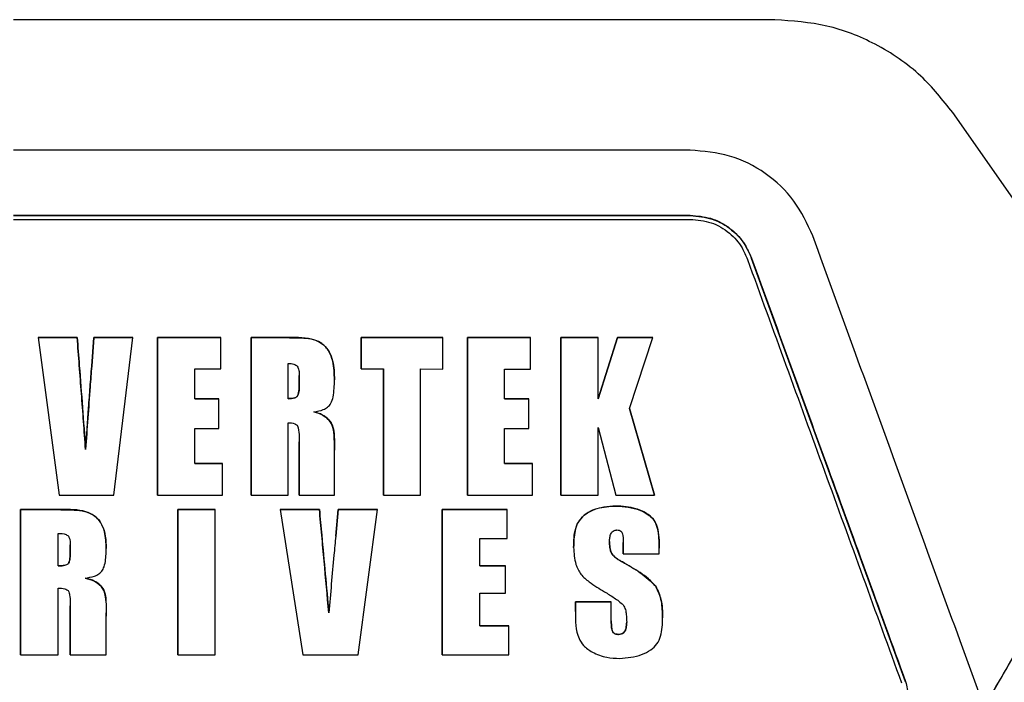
# Model space of a CAD drawing. Extents: x 106 to 315, y 19 to 260.
# Tile 69 of 132: x 210.31 to 216.78, y 140.74 to 145.09. Entities that reach past the tile are written whole.
import ezdxf

# ---------------------------------------------------------------- set-up
doc = ezdxf.new("R2010")
doc.units = 0
doc.layers.get('0').update_dxf_attribs({"linetype": 'CONTINUOUS'})

msp = doc.modelspace()

# ---------------------------------------------------------------- linework, layer by layer
at = {"color": 7, "linetype": 'CONTINUOUS'}
for p, q in [((217.7928, 142.5529), (216.4437, 144.4799)), ((210.2693, 143.8034), (211.9464, 143.8034)), ((211.9464, 143.8034), (211.9488, 143.8036)), ((211.9488, 143.8036), (214.3041, 143.8036)), ((214.3041, 143.8036), (214.3086, 143.8032)), ((214.3086, 143.8032), (214.7183, 143.8032)), ((214.7183, 143.8045), (214.7183, 143.8032)), ((214.7183, 143.8032), (214.7183, 143.8032)), ((215.121, 143.5224), (215.121, 143.5212)), ((215.121, 143.5212), (215.121, 143.5211)), ((216.1333, 140.7395), (215.121, 143.5211)), ((210.6874, 143.002), (210.4314, 143.002)), ((210.4314, 143.002), (210.6874, 143.002)), ((210.4315, 143.002), (210.5685, 141.966)), ((210.6874, 143.002), (210.6874, 143.002)), ((210.797, 143.002), (210.7826, 142.8135)), ((210.7826, 142.8135), (210.797, 143.002)), ((211.053, 143.002), (210.797, 143.002)), ((210.797, 143.002), (211.053, 143.002)), ((210.797, 143.002), (210.797, 143.002)), ((210.928, 141.966), (211.053, 143.002)), ((211.6306, 143.002), (211.2163, 143.002)), ((211.2163, 143.002), (211.2163, 141.966)), ((211.2163, 143.002), (211.2163, 143.002)), ((211.2163, 141.966), (211.2163, 143.002)), ((211.2163, 143.002), (211.6306, 143.002)), ((211.6306, 142.7948), (211.6306, 143.002)), ((212.0043, 143.002), (211.8304, 143.002)), ((211.8304, 143.002), (211.8304, 141.966)), ((211.8304, 143.002), (211.8304, 143.002)), ((211.8304, 141.966), (211.8304, 143.002)), ((211.8304, 143.002), (212.0043, 143.002)), ((212.0043, 143.002), (212.0043, 143.002)), ((212.5543, 143.002), (212.5543, 142.7948)), ((213.0905, 143.0019), (212.5543, 143.002)), ((212.5543, 143.002), (212.5543, 143.002)), ((212.5543, 142.7948), (212.5543, 143.002)), ((212.5543, 143.002), (213.0905, 143.0019)), ((213.0905, 142.7947), (213.0905, 143.0019)), ((213.6682, 143.0019), (213.2538, 143.0019)), ((213.2538, 143.0019), (213.2538, 141.966)), ((213.2538, 143.0019), (213.2538, 143.0019)), ((213.2538, 141.966), (213.2538, 143.0019)), ((213.2538, 143.0019), (213.6682, 143.0019)), ((213.6682, 142.7947), (213.6682, 143.0019)), ((214.1117, 143.0019), (213.868, 143.0019)), ((213.868, 143.0019), (213.868, 141.9659)), ((213.868, 143.0019), (213.868, 143.0019)), ((213.868, 141.9659), (213.868, 143.0019)), ((213.868, 143.0019), (214.1117, 143.0019)), ((214.2397, 143.0019), (214.1117, 142.5993)), ((214.1117, 142.5993), (214.1117, 143.0019)), ((214.1117, 142.5993), (214.2397, 143.0019)), ((214.4712, 143.0018), (214.2397, 143.0019)), ((214.2397, 143.0019), (214.4712, 143.0018)), ((214.2397, 143.0019), (214.2397, 143.0019)), ((214.3189, 142.5342), (214.4712, 143.0018)), ((210.7826, 142.8135), (210.7826, 142.8135)), ((212.0742, 142.5998), (212.0742, 142.8314)), ((211.46, 142.5998), (211.46, 142.7948)), ((211.46, 142.7948), (211.6306, 142.7948)), ((212.1473, 142.6937), (212.1473, 142.751)), ((212.1473, 142.751), (212.1473, 142.6937)), ((212.1473, 142.751), (212.1473, 142.751)), ((212.5543, 142.7948), (212.7006, 142.7948)), ((212.7006, 142.7948), (212.7006, 141.966)), ((212.7006, 141.966), (212.7006, 142.7948)), ((212.7006, 142.7948), (212.7006, 142.7948)), ((212.9443, 141.966), (212.9443, 142.7948)), ((212.9443, 142.7948), (213.0905, 142.7947)), ((213.4975, 142.5997), (213.4975, 142.7947)), ((213.4975, 142.7947), (213.6682, 142.7947)), ((212.1473, 142.6937), (212.1473, 142.6937)), ((211.6184, 142.5998), (211.46, 142.5998)), ((211.46, 142.5998), (211.6184, 142.5998)), ((211.46, 142.5998), (211.46, 142.5998)), ((211.6184, 142.4048), (211.6184, 142.5998)), ((212.0742, 142.5998), (212.0742, 142.5998)), ((213.656, 142.5997), (213.4975, 142.5997)), ((213.4975, 142.5997), (213.656, 142.5997)), ((213.4975, 142.5997), (213.4975, 142.5997)), ((213.656, 142.4047), (213.656, 142.5997)), ((214.1117, 142.5993), (214.1117, 142.5993)), ((214.4834, 141.9659), (214.3189, 142.5342)), ((214.3189, 142.5342), (214.4834, 141.9659)), ((214.3189, 142.5342), (214.3189, 142.5342)), ((212.0742, 141.966), (212.0742, 142.4413)), ((211.46, 142.1732), (211.46, 142.4048)), ((211.46, 142.4048), (211.6184, 142.4048)), ((213.4975, 142.1731), (213.4975, 142.4047)), ((213.4975, 142.4047), (213.656, 142.4047)), ((214.1117, 141.9659), (214.1117, 142.41)), ((214.1117, 142.41), (214.2275, 141.9659)), ((212.1473, 142.3164), (212.1473, 141.966)), ((212.1473, 141.966), (212.1473, 142.3164)), ((212.1473, 142.3164), (212.1473, 142.3164)), ((210.7422, 142.2662), (210.7422, 142.2662)), ((212.3788, 141.966), (212.3788, 142.2427)), ((211.6428, 142.1732), (211.46, 142.1732)), ((211.46, 142.1732), (211.6428, 142.1732)), ((211.46, 142.1732), (211.46, 142.1732)), ((211.6428, 141.966), (211.6428, 142.1732)), ((213.6803, 142.1731), (213.4975, 142.1731)), ((213.4975, 142.1731), (213.6803, 142.1731)), ((213.4975, 142.1731), (213.4975, 142.1731)), ((213.6803, 141.9659), (213.6803, 142.1731)), ((210.5685, 141.966), (210.928, 141.966)), ((211.2163, 141.966), (211.6428, 141.966)), ((211.8304, 141.966), (212.0742, 141.966)), ((212.1473, 141.966), (212.3788, 141.966)), ((212.7006, 141.966), (212.9443, 141.966)), ((213.2538, 141.966), (213.6803, 141.9659)), ((213.868, 141.9659), (214.1117, 141.9659)), ((214.2275, 141.9659), (214.4834, 141.9659)), ((214.2284, 141.8946), (214.2284, 141.8946)), ((210.4936, 141.8722), (210.3154, 141.8722)), ((210.3154, 141.8722), (210.3154, 140.9159)), ((210.3154, 141.8722), (210.3154, 141.8722)), ((210.3154, 140.9159), (210.3154, 141.8722)), ((210.3154, 141.8722), (210.4936, 141.8722)), ((210.4936, 141.8722), (210.4936, 141.8722)), ((211.3481, 141.8722), (211.3481, 140.9159)), ((211.5955, 141.8722), (211.3481, 141.8722)), ((211.3481, 141.8722), (211.3481, 141.8722)), ((211.3481, 140.9159), (211.3481, 141.8722)), ((211.3481, 141.8722), (211.5955, 141.8722)), ((211.5955, 140.9159), (211.5955, 141.8722)), ((212.2795, 141.8721), (212.0207, 141.8722)), ((212.0207, 141.8722), (212.1698, 140.9158)), ((212.0207, 141.8722), (212.2795, 141.8721)), ((212.2795, 141.8721), (212.2795, 141.8721)), ((212.4032, 141.8721), (212.3869, 141.6974)), ((212.3869, 141.6974), (212.4032, 141.8721)), ((212.6619, 141.8721), (212.4032, 141.8721)), ((212.4032, 141.8721), (212.6619, 141.8721)), ((212.4032, 141.8721), (212.4032, 141.8721)), ((212.5354, 140.9158), (212.6619, 141.8721)), ((213.5146, 141.8721), (213.0871, 141.8721)), ((213.0871, 141.8721), (213.0871, 140.9158)), ((213.0871, 141.8721), (213.0871, 141.8721)), ((213.0871, 140.9158), (213.0871, 141.8721)), ((213.0871, 141.8721), (213.5146, 141.8721)), ((213.5146, 141.6808), (213.5146, 141.8721)), ((210.5629, 141.5009), (210.5629, 141.7147)), ((210.6416, 141.5876), (210.6416, 141.6405)), ((210.6416, 141.6405), (210.6416, 141.5876)), ((210.6416, 141.6405), (210.6416, 141.6405)), ((212.3869, 141.6974), (212.3869, 141.6974)), ((213.3346, 141.5008), (213.3346, 141.6809)), ((213.3346, 141.6809), (213.5146, 141.6808)), ((214.1873, 141.6604), (214.1873, 141.6604)), ((214.2773, 141.6551), (214.2773, 141.5796)), ((214.2773, 141.5795), (214.2773, 141.6551)), ((214.2773, 141.6551), (214.2773, 141.6551)), ((210.6416, 141.5876), (210.6416, 141.5876)), ((214.1992, 141.5855), (214.1992, 141.5855)), ((214.2773, 141.5796), (214.5135, 141.5795)), ((214.5135, 141.5795), (214.5135, 141.618)), ((214.2717, 141.527), (214.2717, 141.527)), ((210.5629, 141.5009), (210.5629, 141.5009)), ((213.5034, 141.5008), (213.3346, 141.5008)), ((213.3346, 141.5008), (213.5034, 141.5008)), ((213.3346, 141.5008), (213.3346, 141.5008)), ((213.5034, 141.3208), (213.5034, 141.5008)), ((210.7402, 141.4214), (210.7402, 141.4214)), ((210.5629, 140.9159), (210.5629, 141.3546)), ((213.3346, 141.1071), (213.3346, 141.3208)), ((213.3346, 141.3208), (213.5034, 141.3208)), ((214.4912, 141.3668), (214.4912, 141.3668)), ((214.1985, 141.2646), (213.9623, 141.2646)), ((213.9623, 141.2646), (213.9623, 141.2004)), ((213.9623, 141.2004), (213.9623, 141.2646)), ((213.9623, 141.2646), (214.1985, 141.2645)), ((213.9623, 141.2646), (213.9623, 141.2646)), ((214.1985, 141.1406), (214.1985, 141.2646)), ((210.6416, 141.2393), (210.6416, 140.9159)), ((210.6416, 140.9159), (210.6416, 141.2393)), ((210.6416, 141.2393), (210.6416, 141.2393)), ((212.3413, 141.1929), (212.3413, 141.1929)), ((210.8778, 140.9159), (210.8778, 141.1713)), ((214.1985, 141.1406), (214.1985, 141.1406)), ((214.2998, 141.1306), (214.2998, 141.1306)), ((213.5259, 141.1071), (213.3346, 141.1071)), ((213.3346, 141.1071), (213.5259, 141.1071)), ((213.3346, 141.1071), (213.3346, 141.1071)), ((213.5259, 140.9158), (213.5259, 141.1071)), ((214.2465, 141.0508), (214.2465, 141.0508)), ((210.3154, 140.9159), (210.5629, 140.9159)), ((210.6416, 140.9159), (210.8778, 140.9159)), ((211.3481, 140.9159), (211.5955, 140.9159)), ((212.1698, 140.9158), (212.5354, 140.9158)), ((213.0871, 140.9158), (213.5259, 140.9158)), ((216.1333, 140.7409), (216.1333, 140.7395))]:
    msp.add_line(p, q, dxfattribs=at)
for points, knots in [([(215.2735, 145.0893), (214.439, 145.0894), (212.7745, 145.0897), (211.1029, 145.0897), (210.2693, 145.0897)], [0, 0, 0, 0, 0.501337, 1, 1, 1, 1]), ([(216.4437, 144.4799), (216.3772, 144.5631), (216.234, 144.7423), (215.9471, 144.9356), (215.6175, 145.0657), (215.3888, 145.0814), (215.2735, 145.0893)], [0, 0, 0, 0, 0.232072, 0.499812, 0.747904, 1, 1, 1, 1]), ([(214.7183, 144.2331), (213.9777, 144.2331), (212.4965, 144.2331), (211.0117, 144.2333), (210.2693, 144.2334)], [0, 0, 0, 0, 0.500002, 1, 1, 1, 1]), ([(215.5239, 143.669), (215.4867, 143.7486), (215.4123, 143.9077), (215.218, 144.0899), (214.9804, 144.21), (214.8057, 144.2254), (214.7183, 144.2331)], [0, 0, 0, 0, 0.250235, 0.500116, 0.749878, 1, 1, 1, 1]), ([(210.2693, 143.8047), (210.7331, 143.8047), (211.6875, 143.8047), (213.171, 143.8046), (214.1893, 143.8045), (214.7183, 143.8045)], [0, 0, 0, 0, 0.312461, 0.642914, 1, 1, 1, 1]), ([(210.2693, 143.7781), (211.0111, 143.7781), (212.4956, 143.778), (213.977, 143.7779), (214.7183, 143.7778)], [0, 0, 0, 0, 0.499653, 1, 1, 1, 1]), ([(214.7183, 143.8045), (214.7634, 143.8008), (214.8514, 143.7936), (214.9696, 143.7336), (215.0657, 143.6428), (215.1023, 143.5632), (215.121, 143.5224)], [0, 0, 0, 0, 0.2572824, 0.5016796, 0.7453762, 1, 1, 1, 1]), ([(214.7183, 143.8032), (214.7672, 143.7986), (214.8652, 143.7896), (214.9934, 143.7148), (215.0787, 143.6193), (215.1092, 143.5485), (215.121, 143.5211)], [0, 0, 0, 0, 0.279388, 0.559378, 0.829146, 1, 1, 1, 1]), ([(214.7183, 143.7778), (214.7646, 143.7737), (214.8574, 143.7654), (214.9772, 143.6953), (215.0552, 143.6054), (215.0831, 143.5403), (215.0941, 143.5146)], [0, 0, 0, 0, 0.282711, 0.566441, 0.8286, 1, 1, 1, 1]), ([(216.6499, 140.5744), (216.4621, 141.0903), (216.0865, 142.1221), (215.7114, 143.1534), (215.5239, 143.669)], [0, 0, 0, 0, 0.500022, 1, 1, 1, 1]), ([(215.0941, 143.5146), (215.2628, 143.0511), (215.6002, 142.124), (215.9377, 141.1967), (216.1064, 140.733)], [0, 0, 0, 0, 0.499998, 1, 1, 1, 1]), ([(215.121, 143.5224), (215.2831, 143.0771), (215.6204, 142.1501), (215.9579, 141.2228), (216.1333, 140.7409)], [0, 0, 0, 0, 0.480372, 1, 1, 1, 1]), ([(210.7422, 142.2662), (210.7333, 142.3888), (210.7201, 142.5728), (210.7013, 142.818), (210.692, 142.9407), (210.6874, 143.002)], [0, 0, 0, 0, 0.499995, 0.749998, 1, 1, 1, 1]), ([(210.6874, 143.002), (210.692, 142.9407), (210.7037, 142.7874), (210.7223, 142.5421), (210.7356, 142.3581), (210.7422, 142.2662)], [0, 0, 0, 0, 0.250002, 0.625, 1, 1, 1, 1]), ([(212.3788, 142.7232), (212.3776, 142.7646), (212.3758, 142.8291), (212.3458, 142.9122), (212.3031, 142.9616), (212.2124, 143.0045), (212.1097, 143.0003), (212.0279, 143.0016), (212.0043, 143.002)], [0, 0, 0, 0, 0.221219, 0.344261, 0.468164, 0.560625, 0.873104, 1, 1, 1, 1]), ([(212.0043, 143.002), (212.0458, 143.0011), (212.1289, 142.9994), (212.2354, 142.9975), (212.3082, 142.9564), (212.3474, 142.908), (212.3757, 142.8288), (212.3776, 142.7653), (212.3788, 142.7232)], [0, 0, 0, 0, 0.223418, 0.44759, 0.554569, 0.660846, 0.775245, 1, 1, 1, 1]), ([(210.7826, 142.8135), (210.7791, 142.7679), (210.7706, 142.6538), (210.7572, 142.4714), (210.7472, 142.3346), (210.7422, 142.2662)], [0, 0, 0, 0, 0.249998, 0.625, 1, 1, 1, 1]), ([(210.7422, 142.2662), (210.7489, 142.3574), (210.7589, 142.4942), (210.7723, 142.6766), (210.7791, 142.7679), (210.7826, 142.8135)], [0, 0, 0, 0, 0.499999, 0.750002, 1, 1, 1, 1]), ([(212.0742, 142.8314), (212.0868, 142.831), (212.1046, 142.8304), (212.1245, 142.822), (212.1353, 142.813), (212.1436, 142.7955), (212.1469, 142.774), (212.1472, 142.7573), (212.1473, 142.751)], [0, 0, 0, 0, 0.290405, 0.409544, 0.497286, 0.610448, 0.851882, 1, 1, 1, 1]), ([(212.0742, 142.5998), (212.0894, 142.6003), (212.1086, 142.6009), (212.129, 142.61), (212.1366, 142.6178), (212.1446, 142.6385), (212.1471, 142.6645), (212.1472, 142.6866), (212.1473, 142.6937)], [0, 0, 0, 0, 0.313671, 0.395045, 0.458422, 0.536063, 0.852768, 1, 1, 1, 1]), ([(212.1473, 142.6937), (212.1472, 142.6772), (212.147, 142.655), (212.1412, 142.6299), (212.1368, 142.6181), (212.1291, 142.6101), (212.1112, 142.6022), (212.092, 142.6), (212.077, 142.5998), (212.0742, 142.5998)], [0, 0, 0, 0, 0.343138, 0.462162, 0.539218, 0.602492, 0.688316, 0.939971, 1, 1, 1, 1]), ([(212.2436, 142.5137), (212.2647, 142.5168), (212.2967, 142.5216), (212.3354, 142.5424), (212.3595, 142.5712), (212.3769, 142.6332), (212.378, 142.6855), (212.3788, 142.7232)], [0, 0, 0, 0, 0.221456, 0.335752, 0.451434, 0.604471, 1, 1, 1, 1]), ([(216.0402, 139.5154), (216.1274, 139.6665), (216.5634, 140.4216), (217.1478, 141.4336), (217.6445, 142.2939), (217.7928, 142.5508)], [0, 0, 0, 0, 0.149174, 0.745905, 1, 1, 1, 1]), ([(217.7928, 142.5529), (217.6923, 142.3788), (217.492, 142.0319), (217.1984, 141.5238), (216.9144, 141.0321), (216.7377, 140.7263), (216.6499, 140.5744)], [0, 0, 0, 0, 0.25088, 0.500204, 0.751784, 1, 1, 1, 1]), ([(212.3788, 142.2427), (212.3785, 142.2765), (212.3781, 142.3325), (212.3751, 142.4072), (212.3484, 142.4546), (212.3101, 142.4917), (212.2719, 142.5053), (212.2473, 142.5126), (212.2436, 142.5137)], [0, 0, 0, 0, 0.301803, 0.499512, 0.651256, 0.771966, 0.966431, 1, 1, 1, 1]), ([(212.2436, 142.5137), (212.2638, 142.5075), (212.2982, 142.4969), (212.3438, 142.4631), (212.3724, 142.415), (212.3787, 142.3434), (212.3786, 142.2926), (212.3785, 142.2607)], [0, 0, 0, 0, 0.196032, 0.333943, 0.522957, 0.699651, 1, 1, 1, 1]), ([(212.0742, 142.4413), (212.0889, 142.441), (212.1083, 142.4406), (212.1285, 142.4299), (212.1369, 142.4205), (212.145, 142.3935), (212.1468, 142.3581), (212.1472, 142.3273), (212.1473, 142.3164)], [0, 0, 0, 0, 0.25003, 0.32844, 0.387545, 0.464127, 0.811081, 1, 1, 1, 1]), ([(214.2284, 141.8946), (214.1759, 141.8907), (214.1015, 141.8853), (214.0185, 141.8362), (213.9768, 141.7883), (213.9535, 141.7141), (213.952, 141.6591), (213.9511, 141.6228)], [0, 0, 0, 0, 0.344711, 0.488339, 0.63317, 0.757719, 1, 1, 1, 1]), ([(213.9511, 141.6228), (213.9518, 141.6651), (213.953, 141.7275), (213.9871, 141.804), (214.0373, 141.8504), (214.1188, 141.8881), (214.1872, 141.8921), (214.2284, 141.8946)], [0, 0, 0, 0, 0.279915, 0.413246, 0.546433, 0.726942, 1, 1, 1, 1]), ([(214.5135, 141.618), (214.5131, 141.6611), (214.5124, 141.7229), (214.4858, 141.8009), (214.4346, 141.8472), (214.3486, 141.8874), (214.2734, 141.8919), (214.2284, 141.8946)], [0, 0, 0, 0, 0.277396, 0.397635, 0.518927, 0.711983, 1, 1, 1, 1]), ([(214.2284, 141.8946), (214.283, 141.8906), (214.3587, 141.8852), (214.4401, 141.8416), (214.482, 141.8048), (214.5132, 141.7287), (214.5134, 141.6648), (214.5135, 141.618)], [0, 0, 0, 0, 0.3472878, 0.4812645, 0.5904706, 0.7008064, 1, 1, 1, 1]), ([(210.8778, 141.6148), (210.8766, 141.6524), (210.8746, 141.711), (210.8457, 141.7862), (210.8025, 141.8331), (210.7127, 141.8737), (210.6058, 141.8703), (210.5221, 141.8717), (210.4936, 141.8722)], [0, 0, 0, 0, 0.204457, 0.318396, 0.433056, 0.543017, 0.844296, 1, 1, 1, 1]), ([(210.4936, 141.8722), (210.5393, 141.8713), (210.6309, 141.8696), (210.7472, 141.8665), (210.8188, 141.8179), (210.8573, 141.7654), (210.8754, 141.6945), (210.877, 141.6418), (210.8778, 141.6148)], [0, 0, 0, 0, 0.250863, 0.503216, 0.607434, 0.711209, 0.852378, 1, 1, 1, 1]), ([(212.3413, 141.1929), (212.3312, 141.3061), (212.316, 141.4759), (212.2952, 141.7023), (212.2847, 141.8155), (212.2795, 141.8721)], [0, 0, 0, 0, 0.499996, 0.749997, 1, 1, 1, 1]), ([(212.2795, 141.8721), (212.2847, 141.8155), (212.2978, 141.674), (212.3186, 141.4476), (212.3338, 141.2778), (212.3413, 141.1929)], [0, 0, 0, 0, 0.249996, 0.624999, 1, 1, 1, 1]), ([(210.5629, 141.7147), (210.5806, 141.7142), (210.6026, 141.7136), (210.6257, 141.7009), (210.6347, 141.6884), (210.6408, 141.6678), (210.6413, 141.6509), (210.6416, 141.6405)], [0, 0, 0, 0, 0.404164, 0.503282, 0.603346, 0.756501, 1, 1, 1, 1]), ([(214.1873, 141.6604), (214.1876, 141.6694), (214.1882, 141.6876), (214.1939, 141.7104), (214.2049, 141.7258), (214.2166, 141.7341), (214.2278, 141.7366), (214.2342, 141.7369), (214.2362, 141.7371)], [0, 0, 0, 0, 0.265337, 0.532268, 0.671947, 0.812301, 0.941446, 1, 1, 1, 1]), ([(214.2362, 141.7371), (214.2412, 141.7368), (214.2497, 141.7363), (214.2608, 141.7308), (214.2689, 141.7224), (214.2768, 141.6995), (214.2771, 141.6764), (214.2773, 141.6578), (214.2773, 141.6551)], [0, 0, 0, 0, 0.141585, 0.243149, 0.345554, 0.467228, 0.923716, 1, 1, 1, 1]), ([(212.3869, 141.6974), (212.383, 141.6554), (212.3732, 141.5503), (212.358, 141.3821), (212.3469, 141.256), (212.3413, 141.1929)], [0, 0, 0, 0, 0.2499922, 0.6249991, 1, 1, 1, 1]), ([(214.1992, 141.5855), (214.1969, 141.5915), (214.1922, 141.6034), (214.1882, 141.6287), (214.1877, 141.6477), (214.1873, 141.6604)], [0, 0, 0, 0, 0.250795, 0.501828, 1, 1, 1, 1]), ([(214.1873, 141.6604), (214.1874, 141.654), (214.1875, 141.6413), (214.1895, 141.6159), (214.1953, 141.5976), (214.1992, 141.5855)], [0, 0, 0, 0, 0.250789, 0.501819, 1, 1, 1, 1]), ([(210.5629, 141.5009), (210.5742, 141.5012), (210.5913, 141.5016), (210.6116, 141.5063), (210.6233, 141.5112), (210.6311, 141.5189), (210.6392, 141.5387), (210.6412, 141.5624), (210.6415, 141.582), (210.6416, 141.5876)], [0, 0, 0, 0, 0.238445, 0.358201, 0.437592, 0.501456, 0.584875, 0.88212, 1, 1, 1, 1]), ([(210.6416, 141.5876), (210.6414, 141.5754), (210.6411, 141.5561), (210.6368, 141.5334), (210.6318, 141.5203), (210.6252, 141.5127), (210.6105, 141.505), (210.5891, 141.5015), (210.5708, 141.5011), (210.5629, 141.5009)], [0, 0, 0, 0, 0.257695, 0.406824, 0.487507, 0.550911, 0.614269, 0.833551, 1, 1, 1, 1]), ([(210.7402, 141.4214), (210.7608, 141.4242), (210.7924, 141.4283), (210.8296, 141.4457), (210.8526, 141.4671), (210.8737, 141.5155), (210.8775, 141.567), (210.8778, 141.607), (210.8778, 141.6148)], [0, 0, 0, 0, 0.224956, 0.345828, 0.442113, 0.561444, 0.913831, 1, 1, 1, 1]), ([(213.9511, 141.6228), (213.9531, 141.5849), (213.9563, 141.5226), (213.9957, 141.4429), (214.0645, 141.3846), (214.1201, 141.3513), (214.1546, 141.3306)], [0, 0, 0, 0, 0.2970441, 0.488878, 0.6819714, 1, 1, 1, 1]), ([(214.2717, 141.527), (214.2648, 141.5309), (214.2511, 141.5386), (214.2279, 141.5539), (214.2089, 141.5689), (214.201, 141.5825), (214.1992, 141.5855)], [0, 0, 0, 0, 0.250553, 0.501316, 0.888642, 1, 1, 1, 1]), ([(214.1992, 141.5855), (214.2058, 141.5768), (214.2184, 141.5598), (214.2449, 141.5423), (214.2627, 141.5321), (214.2717, 141.527)], [0, 0, 0, 0, 0.345145, 0.670812, 1, 1, 1, 1]), ([(214.4912, 141.3668), (214.4757, 141.3839), (214.4449, 141.418), (214.3699, 141.4704), (214.3109, 141.5044), (214.2717, 141.527)], [0, 0, 0, 0, 0.252188, 0.502879, 1, 1, 1, 1]), ([(214.2717, 141.527), (214.2915, 141.5158), (214.3312, 141.4933), (214.4092, 141.446), (214.4584, 141.3985), (214.4912, 141.3668)], [0, 0, 0, 0, 0.250648, 0.501382, 1, 1, 1, 1]), ([(210.8778, 141.1713), (210.8796, 141.2134), (210.8819, 141.2703), (210.8638, 141.3436), (210.833, 141.384), (210.7876, 141.4084), (210.7562, 141.4171), (210.7402, 141.4214)], [0, 0, 0, 0, 0.391217, 0.529016, 0.697299, 0.84641, 1, 1, 1, 1]), ([(210.7402, 141.4214), (210.7612, 141.4157), (210.7966, 141.4059), (210.8422, 141.3742), (210.871, 141.3304), (210.878, 141.2589), (210.8779, 141.2065), (210.8778, 141.1713)], [0, 0, 0, 0, 0.200349, 0.339123, 0.508355, 0.669936, 1, 1, 1, 1]), ([(210.5629, 141.3546), (210.5773, 141.3544), (210.597, 141.3541), (210.6183, 141.3459), (210.6278, 141.3388), (210.6356, 141.3238), (210.6408, 141.2901), (210.6413, 141.2597), (210.6416, 141.2393)], [0, 0, 0, 0, 0.252085, 0.343416, 0.400623, 0.458064, 0.637604, 1, 1, 1, 1]), ([(214.1546, 141.3306), (214.1758, 141.3177), (214.2076, 141.2981), (214.2489, 141.2699), (214.2674, 141.253), (214.2768, 141.2445)], [0, 0, 0, 0, 0.4979655, 0.7480404, 1, 1, 1, 1]), ([(214.536, 141.1608), (214.5356, 141.1786), (214.5349, 141.2143), (214.5282, 141.2855), (214.506, 141.3344), (214.4912, 141.3668)], [0, 0, 0, 0, 0.251044, 0.502293, 1, 1, 1, 1]), ([(214.4912, 141.3668), (214.5046, 141.3386), (214.5266, 141.2923), (214.5346, 141.221), (214.5355, 141.181), (214.536, 141.1608)], [0, 0, 0, 0, 0.4358177, 0.7162058, 1, 1, 1, 1]), ([(213.9623, 141.2004), (213.9622, 141.1394), (213.962, 141.0595), (214.0177, 140.9718), (214.0807, 140.9267), (214.1633, 140.8973), (214.2254, 140.8945), (214.2537, 140.8933)], [0, 0, 0, 0, 0.3617084, 0.473611, 0.6220591, 0.8273285, 1, 1, 1, 1]), ([(214.2768, 141.2445), (214.2823, 141.2345), (214.2933, 141.2148), (214.2987, 141.1753), (214.2994, 141.1474), (214.2998, 141.1306)], [0, 0, 0, 0, 0.287693, 0.570522, 1, 1, 1, 1]), ([(214.2465, 141.0508), (214.2401, 141.0511), (214.2298, 141.0517), (214.2169, 141.0579), (214.2082, 141.0669), (214.2018, 141.0846), (214.199, 141.1096), (214.1987, 141.1302), (214.1985, 141.1406)], [0, 0, 0, 0, 0.161964, 0.260138, 0.358731, 0.473523, 0.733615, 1, 1, 1, 1]), ([(214.1985, 141.1406), (214.1987, 141.1307), (214.199, 141.1116), (214.2014, 141.0878), (214.2063, 141.0708), (214.2132, 141.0611), (214.223, 141.0543), (214.2346, 141.0513), (214.2429, 141.0509), (214.2465, 141.0508)], [0, 0, 0, 0, 0.254017, 0.488696, 0.609903, 0.699694, 0.789338, 0.907631, 1, 1, 1, 1]), ([(214.2998, 141.1306), (214.2994, 141.1208), (214.2987, 141.1011), (214.2916, 141.0767), (214.2791, 141.0606), (214.2658, 141.0531), (214.2544, 141.0511), (214.248, 141.0509), (214.2465, 141.0508)], [0, 0, 0, 0, 0.272036, 0.546816, 0.684643, 0.823223, 0.957936, 1, 1, 1, 1]), ([(214.2465, 141.0508), (214.2532, 141.0513), (214.2647, 141.0523), (214.279, 141.0607), (214.2895, 141.0737), (214.2984, 141.0974), (214.2992, 141.1176), (214.2998, 141.1306)], [0, 0, 0, 0, 0.183776, 0.313528, 0.443653, 0.641279, 1, 1, 1, 1]), ([(214.2537, 140.8933), (214.3032, 140.8973), (214.3756, 140.9032), (214.4564, 140.9456), (214.5022, 140.9859), (214.5343, 141.0594), (214.5353, 141.1195), (214.536, 141.1608)], [0, 0, 0, 0, 0.32652, 0.47773, 0.601468, 0.726342, 1, 1, 1, 1]), ([(216.1333, 140.7409), (216.1412, 140.7096), (216.1572, 140.6471), (216.1433, 140.5625), (216.1206, 140.517), (216.1122, 140.5003)], [0, 0, 0, 0, 0.386952, 0.77392, 1, 1, 1, 1])]:
    msp.add_open_spline(points, degree=3, knots=knots, dxfattribs=at)

doc.saveas('drawing.dxf')
